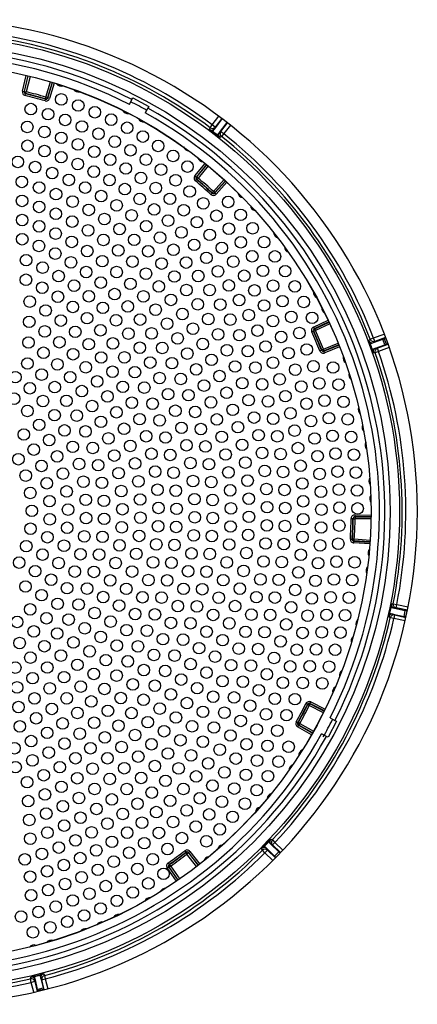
# Model space of a CAD drawing. Header units: millimetres. Extents: x 648 to 8064, y -571 to 3420.
# Tile 71 of 81: x 3976 to 4086, y 2922 to 3193. Entities that reach past the tile are written whole.
import ezdxf

# ---------------------------------------------------------------- set-up
doc = ezdxf.new("R2010")
doc.units = ezdxf.units.MM
doc.header["$MEASUREMENT"] = 0

# ---------------------------------------------------------------- blocks, each defined once
blk = doc.blocks.new('Boven')
for p, q in [((1498.32, 1275.7), (1499.37, 1280.03)), ((1499.86, 1279.91), (1498.81, 1275.58)), ((1498.91, 1275.64), (1499.94, 1279.89)), ((1500.43, 1279.77), (1499.4, 1275.53)), ((1504.79, 1274.06), (1506.05, 1278.25)), ((1506.52, 1278.11), (1505.27, 1273.92)), ((1505.33, 1273.82), (1506.61, 1278.09)), ((1507.08, 1277.94), (1505.81, 1273.67)), ((1498.32, 1275.7), (1498.81, 1275.58)), ((1498.81, 1275.58), (1498.91, 1275.64)), ((1498.91, 1275.64), (1499.4, 1275.53)), ((1499.06, 1274.49), (1499.18, 1274.98)), ((1499.28, 1275.04), (1499.18, 1274.98)), ((1499.28, 1275.04), (1499.4, 1275.53)), ((1504.57, 1273), (1504.71, 1273.48)), ((1504.65, 1273.59), (1504.79, 1274.06)), ((1504.71, 1273.48), (1504.65, 1273.59)), ((1505.27, 1273.92), (1504.79, 1274.06)), ((1505.27, 1273.92), (1505.33, 1273.82)), ((1505.81, 1273.67), (1505.33, 1273.82)), ((1527.87, 1272.05), (1528.57, 1273.37)), ((1528.57, 1273.37), (1528.81, 1273.82)), ((1528.81, 1273.82), (1533.22, 1271.47)), ((1532.98, 1271.02), (1532.28, 1269.7)), ((1533.22, 1271.47), (1532.98, 1271.02)), ((1550.78, 1266.41), (1552.6, 1268.77)), ((1551.44, 1265.33), (1553.52, 1268.07)), ((1553.4, 1268.17), (1551.57, 1265.8)), ((1552.73, 1264.33), (1554.86, 1267.05)), ((1553.15, 1264.58), (1554.98, 1266.95)), ((1550.05, 1265.14), (1550.18, 1265.61)), ((1550.18, 1265.61), (1550.78, 1266.41)), ((1551.57, 1265.8), (1550.78, 1266.41)), ((1552.1, 1263.54), (1550.83, 1264.52)), ((1550.88, 1264.59), (1551.44, 1265.33)), ((1551.57, 1265.8), (1551.44, 1265.33)), ((1552.16, 1263.61), (1552.73, 1264.33)), ((1552.73, 1264.33), (1553.15, 1264.58)), ((1553.15, 1264.58), (1553.94, 1263.97)), ((1553.94, 1263.97), (1553.32, 1263.19)), ((1555.77, 1266.34), (1553.94, 1263.97)), ((1553.32, 1263.19), (1552.9, 1262.94)), ((1545.97, 1252.32), (1548.79, 1255.77)), ((1549.18, 1255.45), (1546.35, 1252)), ((1546.47, 1252.02), (1549.24, 1255.4)), ((1549.63, 1255.08), (1546.86, 1251.7)), ((1545.97, 1252.32), (1546.35, 1252)), ((1546.1, 1250.92), (1546.42, 1251.3)), ((1546.35, 1252), (1546.47, 1252.02)), ((1546.54, 1251.31), (1546.42, 1251.3)), ((1546.47, 1252.02), (1546.86, 1251.7)), ((1546.54, 1251.31), (1546.86, 1251.7)), ((1551.09, 1248.04), (1554.03, 1251.27)), ((1554.4, 1250.94), (1551.46, 1247.7)), ((1551.46, 1247.59), (1554.46, 1250.88)), ((1554.83, 1250.54), (1551.83, 1247.25)), ((1550.42, 1247.18), (1550.76, 1247.55)), ((1550.75, 1247.67), (1551.09, 1248.04)), ((1550.76, 1247.55), (1550.75, 1247.67)), ((1551.46, 1247.7), (1551.09, 1248.04)), ((1551.46, 1247.7), (1551.46, 1247.59)), ((1551.83, 1247.25), (1551.46, 1247.59)), ((1578.75, 1210.59), (1582.79, 1212.47)), ((1578.26, 1209.26), (1578.71, 1209.47)), ((1578.83, 1209.43), (1578.71, 1209.47)), ((1578.75, 1210.59), (1578.96, 1210.13)), ((1578.83, 1209.43), (1579.28, 1209.64)), ((1583, 1212.01), (1578.96, 1210.13)), ((1578.96, 1210.13), (1579.07, 1210.09)), ((1579.07, 1210.09), (1583.03, 1211.94)), ((1579.07, 1210.09), (1579.28, 1209.64)), ((1583.24, 1211.48), (1579.28, 1209.64)), ((1594.05, 1206.89), (1594.41, 1207.21)), ((1594.41, 1207.21), (1595.34, 1207.57)), ((1595.33, 1206.3), (1597.87, 1207.26)), ((1595.34, 1207.57), (1598.29, 1208.65)), ((1595.69, 1206.63), (1595.34, 1207.57)), ((1598.65, 1207.72), (1595.69, 1206.63)), ((1598.44, 1205.69), (1597.87, 1207.26)), ((1598.28, 1207.42), (1598.67, 1207.66)), ((1598.28, 1207.42), (1598.86, 1205.84)), ((1580.53, 1204.02), (1580.99, 1204.21)), ((1580.99, 1204.21), (1581.04, 1204.32)), ((1581.04, 1204.32), (1581.5, 1204.51)), ((1581.5, 1204.51), (1585.56, 1206.14)), ((1581.69, 1204.05), (1581.5, 1204.51)), ((1581.64, 1203.94), (1585.78, 1205.6)), ((1581.69, 1204.05), (1581.64, 1203.94)), ((1585.75, 1205.68), (1581.69, 1204.05)), ((1585.96, 1205.14), (1581.83, 1203.47)), ((1594.94, 1204.44), (1594.38, 1205.94)), ((1594.46, 1205.98), (1595.33, 1206.3)), ((1595.02, 1204.46), (1595.89, 1204.77)), ((1595.69, 1206.63), (1595.33, 1206.3)), ((1595.89, 1204.77), (1598.44, 1205.69)), ((1595.89, 1204.77), (1596.37, 1204.76)), ((1596.37, 1204.76), (1599.34, 1205.85)), ((1596.37, 1204.76), (1596.72, 1203.82)), ((1599.68, 1204.91), (1596.72, 1203.82)), ((1599.32, 1205.91), (1598.86, 1205.84)), ((1581.83, 1203.47), (1581.64, 1203.94)), ((1595.78, 1203.49), (1595.29, 1203.5)), ((1596.72, 1203.82), (1595.78, 1203.49)), ((1589.16, 1157.78), (1589.66, 1157.77)), ((1589.74, 1157.69), (1589.66, 1157.77)), ((1590.17, 1158.76), (1594.63, 1158.7)), ((1590.17, 1158.76), (1590.17, 1158.26)), ((1590.17, 1158.26), (1590.25, 1158.18)), ((1594.62, 1158.2), (1590.17, 1158.26)), ((1590.25, 1158.18), (1590.24, 1157.68)), ((1590.25, 1158.18), (1594.62, 1158.12)), ((1589.74, 1157.69), (1590.24, 1157.68)), ((1594.61, 1157.62), (1590.24, 1157.68)), ((1588.93, 1152.08), (1589.43, 1152.04)), ((1589.43, 1152.04), (1589.52, 1152.12)), ((1589.52, 1152.12), (1590.02, 1152.09)), ((1589.86, 1151.01), (1589.9, 1151.51)), ((1594.31, 1150.72), (1589.86, 1151.01)), ((1589.99, 1151.59), (1589.9, 1151.51)), ((1589.9, 1151.51), (1594.34, 1151.22)), ((1589.99, 1151.59), (1590.02, 1152.09)), ((1594.35, 1151.3), (1589.99, 1151.59)), ((1590.02, 1152.09), (1594.38, 1151.8)), ((1600.31, 1134.15), (1600.79, 1134.23)), ((1600.79, 1134.23), (1601.77, 1134.04)), ((1601.56, 1133.06), (1601.77, 1134.04)), ((1601.77, 1134.04), (1604.87, 1133.38)), ((1599.97, 1130.35), (1599.57, 1130.62)), ((1599.76, 1131.6), (1600.09, 1133.17)), ((1599.85, 1131.58), (1600.75, 1131.38)), ((1600.18, 1133.16), (1601.09, 1132.98)), ((1600.75, 1131.38), (1603.75, 1130.72)), ((1600.75, 1131.38), (1601.15, 1131.11)), ((1601.15, 1131.11), (1600.94, 1130.13)), ((1601.56, 1133.06), (1601.09, 1132.98)), ((1601.09, 1132.98), (1604.1, 1132.37)), ((1601.15, 1131.11), (1604.26, 1130.45)), ((1604.68, 1132.4), (1601.56, 1133.06)), ((1603.75, 1130.72), (1604.1, 1132.37)), ((1604.53, 1132.28), (1604.18, 1130.62)), ((1604.18, 1130.62), (1604.29, 1130.58)), ((1604.65, 1132.28), (1604.53, 1132.28)), ((1600.94, 1130.13), (1599.97, 1130.35)), ((1604.04, 1129.48), (1600.94, 1130.13)), ((1577.09, 1106.44), (1576.64, 1106.67)), ((1577.13, 1106.33), (1577.09, 1106.44)), ((1577.58, 1106.11), (1577.13, 1106.33)), ((1577.58, 1106.11), (1577.8, 1106.55)), ((1577.76, 1106.67), (1577.98, 1107.11)), ((1577.76, 1106.67), (1577.8, 1106.55)), ((1581.75, 1104.68), (1577.76, 1106.67)), ((1577.8, 1106.55), (1581.71, 1104.6)), ((1577.98, 1107.11), (1581.97, 1105.13)), ((1581.49, 1104.15), (1577.58, 1106.11)), ((1574.4, 1101.38), (1573.96, 1101.63)), ((1574.59, 1100.7), (1574.34, 1100.27)), ((1574.4, 1101.38), (1574.51, 1101.41)), ((1574.95, 1101.17), (1574.51, 1101.41)), ((1574.7, 1100.73), (1574.59, 1100.7)), ((1574.59, 1100.7), (1578.47, 1098.51)), ((1574.95, 1101.17), (1574.7, 1100.73)), ((1578.51, 1098.58), (1574.7, 1100.73)), ((1574.95, 1101.17), (1578.76, 1099.01)), ((1585.1, 1101.77), (1582.76, 1097.35)), ((1583.33, 1102.71), (1584.66, 1102)), ((1584.66, 1102), (1585.1, 1101.77)), ((1578.22, 1098.07), (1574.34, 1100.27)), ((1582.31, 1097.59), (1580.99, 1098.29)), ((1582.76, 1097.35), (1582.31, 1097.59)), ((1565.1, 1067.36), (1566.22, 1068.52)), ((1566.29, 1068.46), (1566.95, 1067.82)), ((1566.92, 1069.23), (1567.37, 1069.04)), ((1567.37, 1069.04), (1568.1, 1068.36)), ((1567.4, 1067.64), (1568.1, 1068.36)), ((1568.1, 1068.36), (1570.29, 1066.24)), ((1543.19, 1066.05), (1543.49, 1065.65)), ((1543.48, 1065.53), (1543.49, 1065.65)), ((1543.48, 1065.53), (1543.79, 1065.14)), ((1544.18, 1065.44), (1543.79, 1065.14)), ((1544.2, 1065.56), (1544.18, 1065.44)), ((1544.18, 1065.44), (1546.86, 1061.99)), ((1544.59, 1065.87), (1544.2, 1065.56)), ((1546.93, 1062.04), (1544.2, 1065.56)), ((1544.59, 1065.87), (1547.32, 1062.35)), ((1564.61, 1066.2), (1564.42, 1066.64)), ((1565.32, 1065.49), (1564.61, 1066.2)), ((1565.16, 1067.3), (1565.82, 1066.65)), ((1566.02, 1066.21), (1565.32, 1065.49)), ((1567.5, 1063.38), (1565.32, 1065.49)), ((1565.82, 1066.65), (1568.01, 1064.5)), ((1565.82, 1066.65), (1566.02, 1066.21)), ((1566.02, 1066.21), (1568.21, 1064.09)), ((1566.95, 1067.82), (1569.18, 1065.7)), ((1567.4, 1067.64), (1566.95, 1067.82)), ((1569.6, 1065.52), (1567.4, 1067.64)), ((1568.01, 1064.5), (1569.18, 1065.7)), ((1538.59, 1062.67), (1538.87, 1062.26)), ((1546.46, 1061.68), (1543.79, 1065.14)), ((1538.34, 1061.28), (1538.75, 1061.56)), ((1540.88, 1057.62), (1538.34, 1061.28)), ((1538.75, 1061.56), (1541.29, 1057.9)), ((1538.87, 1061.54), (1538.75, 1061.56)), ((1538.87, 1062.26), (1538.99, 1062.24)), ((1538.87, 1061.54), (1539.28, 1061.83)), ((1541.36, 1057.95), (1538.87, 1061.54)), ((1538.99, 1062.24), (1539.28, 1061.83)), ((1539.28, 1061.83), (1541.77, 1058.24)), ((1500.54, 1030.68), (1500.61, 1031.16)), ((1500.77, 1029.7), (1500.54, 1030.68)), ((1501.58, 1031.41), (1503.14, 1031.79)), ((1501.59, 1031.32), (1501.81, 1030.42)), ((1501.81, 1030.42), (1501.74, 1029.94)), ((1501.81, 1030.42), (1502.43, 1027.78)), ((1503.16, 1031.71), (1503.39, 1030.81)), ((1503.39, 1030.81), (1504.06, 1028.18)), ((1503.67, 1030.42), (1503.39, 1030.81)), ((1503.67, 1030.42), (1504.65, 1030.66)), ((1504.34, 1027.69), (1503.67, 1030.42)), ((1504.11, 1032.02), (1504.39, 1031.62)), ((1504.39, 1031.62), (1504.65, 1030.66)), ((1504.65, 1030.66), (1505.31, 1027.93)), ((1501.74, 1029.94), (1500.77, 1029.7)), ((1501.43, 1026.99), (1500.77, 1029.7)), ((1501.74, 1029.94), (1502.41, 1027.22)), ((1502.43, 1027.78), (1504.06, 1028.18)), ((1504.17, 1027.75), (1502.53, 1027.35)), ((1502.54, 1027.25), (1502.53, 1027.35)), ((1504.17, 1027.75), (1504.22, 1027.65))]:
    blk.add_line(p, q)
for centre, radius in [((1470.93, 1159.64), 131.57), ((1470.93, 1159.64), 129), ((1470.93, 1159.64), 123.72), ((1470.93, 1159.64), 123.7), ((1509.07, 1273.42), 1.6), ((1500.63, 1270.74), 1.6), ((1513.74, 1271.75), 1.6), ((1505.41, 1269.35), 1.6), ((1510.13, 1267.75), 1.6), ((1518.33, 1269.88), 1.6), ((1522.85, 1267.83), 1.6), ((1499.67, 1265.82), 1.6), ((1514.78, 1265.95), 1.6), ((1527.27, 1265.59), 1.6), ((1504.4, 1264.43), 1.6), ((1509.07, 1262.82), 1.6), ((1519.34, 1263.96), 1.6), ((1531.6, 1263.17), 1.6), ((1499.72, 1260.62), 1.6), ((1513.66, 1261), 1.6), ((1523.82, 1261.76), 1.6), ((1535.83, 1260.58), 1.6), ((1504.42, 1259.16), 1.6), ((1509.04, 1257.48), 1.6), ((1518.16, 1258.99), 1.6), ((1522.57, 1256.77), 1.6), ((1528.19, 1259.37), 1.6), ((1532.46, 1256.8), 1.6), ((1539.95, 1257.81), 1.6), ((1497.05, 1256.17), 1.6), ((1501.83, 1254.75), 1.6), ((1513.59, 1255.59), 1.6), ((1526.88, 1254.35), 1.6), ((1536.61, 1254.04), 1.6), ((1543.94, 1254.87), 1.6), ((1506.54, 1253.09), 1.6), ((1518.04, 1253.48), 1.6), ((1531.07, 1251.75), 1.6), ((1498.16, 1250.66), 1.6), ((1502.93, 1249.09), 1.6), ((1511.15, 1251.2), 1.6), ((1515.66, 1249.08), 1.6), ((1522.39, 1251.17), 1.6), ((1526.62, 1248.66), 1.6), ((1535.14, 1248.96), 1.6), ((1540.64, 1251.11), 1.6), ((1507.6, 1247.28), 1.6), ((1520.07, 1246.74), 1.6), ((1530.73, 1245.95), 1.6), ((1539.09, 1245.98), 1.6), ((1544.53, 1248), 1.6), ((1498.21, 1245.41), 1.6), ((1502.94, 1243.76), 1.6), ((1512.18, 1245.22), 1.6), ((1524.35, 1244.18), 1.6), ((1548.29, 1244.73), 1.6), ((1555.16, 1245.11), 1.6), ((1507.56, 1241.85), 1.6), ((1516.63, 1242.93), 1.6), ((1528.49, 1241.41), 1.6), ((1534.71, 1243.05), 1.6), ((1542.89, 1242.84), 1.6), ((1551.91, 1241.3), 1.6), ((1558.62, 1241.56), 1.6), ((1498.25, 1240.13), 1.6), ((1502.93, 1238.39), 1.6), ((1512.08, 1239.69), 1.6), ((1520.97, 1240.4), 1.6), ((1532.5, 1238.44), 1.6), ((1538.55, 1239.97), 1.6), ((1546.55, 1239.53), 1.6), ((1555.37, 1237.72), 1.6), ((1561.93, 1237.86), 1.6), ((1507.49, 1236.38), 1.6), ((1516.46, 1237.28), 1.6), ((1525.16, 1237.65), 1.6), ((1536.35, 1235.28), 1.6), ((1542.24, 1236.71), 1.6), ((1550.06, 1236.05), 1.6), ((1498.27, 1234.83), 1.6), ((1502.89, 1232.98), 1.6), ((1511.93, 1234.1), 1.6), ((1520.7, 1234.63), 1.6), ((1529.2, 1234.67), 1.6), ((1545.77, 1233.29), 1.6), ((1553.41, 1232.43), 1.6), ((1558.67, 1233.99), 1.6), ((1565.09, 1234.04), 1.6), ((1507.39, 1230.85), 1.6), ((1516.23, 1231.56), 1.6), ((1524.79, 1231.74), 1.6), ((1533.08, 1231.5), 1.6), ((1540.04, 1231.92), 1.6), ((1549.14, 1229.7), 1.6), ((1561.81, 1230.12), 1.6), ((1568.08, 1230.08), 1.6), ((1499.34, 1229.06), 1.6), ((1503.91, 1227), 1.6), ((1511.74, 1228.45), 1.6), ((1520.38, 1228.78), 1.6), ((1528.72, 1228.64), 1.6), ((1536.78, 1228.12), 1.6), ((1543.55, 1228.39), 1.6), ((1556.59, 1228.65), 1.6), ((1508.33, 1224.65), 1.6), ((1515.94, 1225.78), 1.6), ((1524.35, 1225.76), 1.6), ((1532.46, 1225.32), 1.6), ((1540.31, 1224.54), 1.6), ((1546.89, 1224.68), 1.6), ((1552.34, 1225.95), 1.6), ((1559.6, 1224.74), 1.6), ((1564.78, 1226.11), 1.6), ((1570.91, 1226.01), 1.6), ((1499.3, 1223.64), 1.6), ((1503.79, 1221.45), 1.6), ((1512.59, 1222.01), 1.6), ((1519.97, 1222.85), 1.6), ((1528.14, 1222.51), 1.6), ((1536.02, 1221.8), 1.6), ((1555.36, 1222.07), 1.6), ((1567.57, 1221.99), 1.6), ((1573.57, 1221.82), 1.6), ((1508.12, 1218.95), 1.6), ((1516.67, 1219.08), 1.6), ((1523.8, 1219.68), 1.6), ((1531.73, 1219.05), 1.6), ((1543.63, 1220.79), 1.6), ((1550.04, 1220.81), 1.6), ((1562.43, 1220.7), 1.6), ((1500.33, 1217.61), 1.6), ((1512.26, 1216.14), 1.6), ((1527.43, 1216.28), 1.6), ((1539.37, 1218.09), 1.6), ((1546.76, 1216.87), 1.6), ((1552.99, 1216.8), 1.6), ((1558.19, 1218.04), 1.6), ((1565.08, 1216.53), 1.6), ((1570.18, 1217.74), 1.6), ((1576.05, 1217.52), 1.6), ((1504.73, 1215.16), 1.6), ((1520.53, 1215.9), 1.6), ((1535.11, 1215.38), 1.6), ((1542.51, 1214.19), 1.6), ((1560.84, 1213.89), 1.6), ((1572.6, 1213.39), 1.6), ((1500.2, 1212.02), 1.6), ((1508.93, 1212.38), 1.6), ((1516.18, 1213.05), 1.6), ((1524.18, 1212.46), 1.6), ((1530.84, 1212.66), 1.6), ((1538.27, 1211.51), 1.6), ((1549.67, 1212.79), 1.6), ((1555.74, 1212.63), 1.6), ((1567.54, 1212.25), 1.6), ((1578.35, 1213.13), 1.6), ((1504.48, 1209.38), 1.6), ((1512.91, 1209.27), 1.6), ((1519.88, 1209.69), 1.6), ((1527.59, 1208.78), 1.6), ((1534.02, 1208.83), 1.6), ((1545.44, 1210.13), 1.6), ((1552.37, 1208.56), 1.6), ((1558.27, 1208.34), 1.6), ((1563.28, 1209.61), 1.6), ((1569.8, 1207.86), 1.6), ((1574.83, 1208.93), 1.6), ((1500.01, 1206.33), 1.6), ((1508.53, 1206.4), 1.6), ((1516.63, 1205.87), 1.6), ((1523.32, 1206.07), 1.6), ((1541.2, 1207.47), 1.6), ((1548.13, 1205.91), 1.6), ((1565.52, 1205.23), 1.6), ((1504.13, 1203.49), 1.6), ((1512.31, 1203.09), 1.6), ((1530.75, 1204.89), 1.6), ((1536.96, 1204.81), 1.6), ((1543.88, 1203.27), 1.6), ((1554.84, 1204.19), 1.6), ((1560.59, 1203.93), 1.6), ((1571.86, 1203.38), 1.6), ((1576.87, 1204.39), 1.6), ((1499.71, 1200.53), 1.6), ((1507.98, 1200.29), 1.6), ((1520.07, 1202.19), 1.6), ((1526.5, 1202.21), 1.6), ((1533.63, 1200.79), 1.6), ((1539.64, 1200.62), 1.6), ((1550.58, 1201.55), 1.6), ((1557.07, 1199.7), 1.6), ((1567.55, 1200.74), 1.6), ((1578.71, 1199.75), 1.6), ((1503.64, 1197.46), 1.6), ((1515.8, 1199.48), 1.6), ((1523.22, 1198.26), 1.6), ((1529.4, 1198.14), 1.6), ((1546.32, 1198.91), 1.6), ((1552.78, 1197.06), 1.6), ((1562.69, 1199.4), 1.6), ((1573.72, 1198.81), 1.6), ((1584.14, 1199.43), 1.6), ((1496.37, 1196.76), 1.6), ((1511.52, 1196.75), 1.6), ((1518.98, 1195.58), 1.6), ((1536.24, 1196.51), 1.6), ((1542.05, 1196.27), 1.6), ((1548.49, 1194.42), 1.6), ((1559.07, 1195.1), 1.6), ((1564.55, 1194.78), 1.6), ((1569.37, 1196.17), 1.6), ((1580.35, 1195.05), 1.6), ((1585.69, 1194.72), 1.6), ((1500.37, 1193.68), 1.6), ((1507.24, 1194.01), 1.6), ((1514.73, 1192.91), 1.6), ((1526.05, 1194.09), 1.6), ((1531.99, 1193.87), 1.6), ((1538.56, 1192.07), 1.6), ((1544.19, 1191.78), 1.6), ((1554.74, 1192.45), 1.6), ((1570.98, 1191.52), 1.6), ((1575.38, 1194.16), 1.6), ((1496, 1190.82), 1.6), ((1503.99, 1190.17), 1.6), ((1510.48, 1190.23), 1.6), ((1517.57, 1188.79), 1.6), ((1521.81, 1191.44), 1.6), ((1528.56, 1189.71), 1.6), ((1534.28, 1189.43), 1.6), ((1550.4, 1189.81), 1.6), ((1560.81, 1190.4), 1.6), ((1566.19, 1190.07), 1.6), ((1576.82, 1189.43), 1.6), ((1581.78, 1190.27), 1.6), ((1587.04, 1189.95), 1.6), ((1499.7, 1187.43), 1.6), ((1507.2, 1186.27), 1.6), ((1513.33, 1186.14), 1.6), ((1524.3, 1187.07), 1.6), ((1540.57, 1187.48), 1.6), ((1546.05, 1187.16), 1.6), ((1556.43, 1187.74), 1.6), ((1572.36, 1186.79), 1.6), ((1502.96, 1183.6), 1.6), ((1520.03, 1184.43), 1.6), ((1530.71, 1185.16), 1.6), ((1536.24, 1184.83), 1.6), ((1552.03, 1185.09), 1.6), ((1562.31, 1185.61), 1.6), ((1567.59, 1185.28), 1.6), ((1578.05, 1184.65), 1.6), ((1583, 1185.44), 1.6), ((1588.19, 1185.12), 1.6), ((1498.72, 1180.93), 1.6), ((1509.96, 1182.05), 1.6), ((1515.76, 1181.78), 1.6), ((1526.4, 1182.51), 1.6), ((1542.28, 1182.77), 1.6), ((1547.62, 1182.44), 1.6), ((1557.86, 1182.95), 1.6), ((1563.56, 1180.75), 1.6), ((1573.52, 1182.01), 1.6), ((1505.71, 1179.4), 1.6), ((1522.08, 1179.86), 1.6), ((1532.51, 1180.45), 1.6), ((1537.87, 1180.11), 1.6), ((1543.66, 1177.95), 1.6), ((1553.39, 1180.29), 1.6), ((1559.02, 1178.08), 1.6), ((1568.75, 1180.43), 1.6), ((1579.06, 1179.82), 1.6), ((1584.01, 1180.57), 1.6), ((1589.15, 1180.26), 1.6), ((1501.46, 1176.76), 1.6), ((1512.22, 1177.53), 1.6), ((1517.74, 1177.21), 1.6), ((1528.12, 1177.78), 1.6), ((1533.94, 1175.61), 1.6), ((1539.16, 1175.28), 1.6), ((1548.88, 1177.63), 1.6), ((1554.46, 1175.41), 1.6), ((1564.54, 1175.84), 1.6), ((1569.66, 1175.53), 1.6), ((1574.46, 1177.17), 1.6), ((1584.81, 1175.65), 1.6), ((1589.9, 1175.35), 1.6), ((1497.21, 1174.11), 1.6), ((1507.91, 1174.89), 1.6), ((1513.97, 1172.8), 1.6), ((1519.26, 1172.46), 1.6), ((1523.71, 1175.12), 1.6), ((1529.44, 1172.94), 1.6), ((1544.72, 1173.05), 1.6), ((1549.85, 1172.74), 1.6), ((1559.91, 1173.16), 1.6), ((1579.86, 1174.95), 1.6), ((1503.59, 1172.24), 1.6), ((1509.53, 1170.13), 1.6), ((1524.9, 1170.26), 1.6), ((1534.99, 1170.68), 1.6), ((1540.1, 1170.37), 1.6), ((1555.24, 1170.48), 1.6), ((1565.27, 1170.87), 1.6), ((1570.33, 1170.59), 1.6), ((1575.17, 1172.3), 1.6), ((1580.44, 1170.05), 1.6), ((1585.4, 1170.7), 1.6), ((1590.45, 1170.42), 1.6), ((1499.23, 1169.59), 1.6), ((1505.05, 1167.46), 1.6), ((1515.17, 1167.9), 1.6), ((1520.3, 1167.59), 1.6), ((1530.35, 1167.99), 1.6), ((1545.45, 1168.09), 1.6), ((1550.51, 1167.81), 1.6), ((1560.52, 1168.19), 1.6), ((1575.64, 1167.4), 1.6), ((1500.49, 1164.8), 1.6), ((1510.54, 1165.21), 1.6), ((1525.64, 1165.31), 1.6), ((1535.65, 1165.68), 1.6), ((1540.69, 1165.41), 1.6), ((1555.73, 1165.52), 1.6), ((1565.73, 1165.88), 1.6), ((1570.75, 1165.62), 1.6), ((1580.79, 1165.13), 1.6), ((1585.77, 1165.73), 1.6), ((1590.79, 1165.48), 1.6), ((1505.81, 1162.53), 1.6), ((1515.81, 1162.89), 1.6), ((1520.84, 1162.63), 1.6), ((1530.84, 1162.99), 1.6), ((1545.85, 1163.09), 1.6), ((1550.87, 1162.85), 1.6), ((1560.86, 1163.2), 1.6), ((1575.89, 1162.49), 1.6), ((1500.93, 1159.86), 1.6), ((1510.93, 1160.2), 1.6), ((1525.93, 1160.31), 1.6), ((1535.92, 1160.65), 1.6), ((1540.93, 1160.42), 1.6), ((1555.93, 1160.53), 1.6), ((1565.92, 1160.87), 1.6), ((1570.93, 1160.64), 1.6), ((1580.93, 1160.19), 1.6), ((1585.93, 1160.75), 1.6), ((1590.93, 1160.52), 1.6), ((1505.87, 1157.53), 1.6), ((1515.9, 1157.85), 1.6), ((1520.89, 1157.65), 1.6), ((1530.91, 1157.97), 1.6), ((1545.92, 1158.08), 1.6), ((1550.91, 1157.87), 1.6), ((1560.92, 1158.2), 1.6), ((1575.91, 1157.56), 1.6), ((1500.56, 1154.92), 1.6), ((1510.68, 1155.18), 1.6), ((1525.76, 1155.31), 1.6), ((1535.81, 1155.61), 1.6), ((1540.8, 1155.42), 1.6), ((1555.83, 1155.54), 1.6), ((1565.86, 1155.85), 1.6), ((1570.85, 1155.65), 1.6), ((1580.84, 1155.26), 1.6), ((1585.87, 1155.77), 1.6), ((1505.21, 1152.58), 1.6), ((1515.41, 1152.82), 1.6), ((1520.44, 1152.68), 1.6), ((1530.56, 1152.95), 1.6), ((1545.64, 1153.08), 1.6), ((1550.65, 1152.9), 1.6), ((1560.7, 1153.2), 1.6), ((1565.52, 1150.85), 1.6), ((1575.7, 1152.65), 1.6), ((1585.59, 1150.79), 1.6), ((1499.38, 1150.11), 1.6), ((1509.81, 1150.24), 1.6), ((1525.14, 1150.34), 1.6), ((1535.3, 1150.6), 1.6), ((1540.33, 1150.45), 1.6), ((1545.04, 1148.1), 1.6), ((1555.45, 1150.56), 1.6), ((1560.2, 1148.22), 1.6), ((1570.53, 1150.68), 1.6), ((1580.54, 1150.33), 1.6), ((1497.42, 1145.56), 1.6), ((1503.86, 1147.78), 1.6), ((1508.32, 1145.44), 1.6), ((1514.37, 1147.89), 1.6), ((1519.51, 1147.79), 1.6), ((1524.07, 1145.45), 1.6), ((1529.79, 1147.99), 1.6), ((1534.4, 1145.64), 1.6), ((1539.49, 1145.52), 1.6), ((1550.07, 1147.96), 1.6), ((1554.77, 1145.62), 1.6), ((1564.93, 1145.87), 1.6), ((1569.96, 1145.73), 1.6), ((1575.25, 1147.74), 1.6), ((1580.01, 1145.42), 1.6), ((1585.1, 1145.83), 1.6), ((1590.11, 1145.67), 1.6), ((1501.83, 1143.21), 1.6), ((1512.78, 1143.1), 1.6), ((1518.08, 1143.01), 1.6), ((1528.61, 1143.1), 1.6), ((1544.1, 1143.18), 1.6), ((1549.19, 1143.06), 1.6), ((1559.43, 1143.28), 1.6), ((1574.58, 1142.87), 1.6), ((1506.25, 1140.86), 1.6), ((1522.56, 1140.67), 1.6), ((1533.13, 1140.76), 1.6), ((1538.31, 1140.67), 1.6), ((1553.8, 1140.72), 1.6), ((1564.07, 1140.93), 1.6), ((1569.14, 1140.81), 1.6), ((1579.26, 1140.54), 1.6), ((1584.39, 1140.9), 1.6), ((1589.44, 1140.75), 1.6), ((1499.18, 1138.98), 1.6), ((1510.66, 1138.52), 1.6), ((1516.19, 1138.4), 1.6), ((1527.02, 1138.34), 1.6), ((1542.84, 1138.33), 1.6), ((1548.01, 1138.23), 1.6), ((1558.38, 1138.38), 1.6), ((1573.68, 1138.03), 1.6), ((1503.62, 1136.59), 1.6), ((1520.62, 1136.06), 1.6), ((1531.48, 1136), 1.6), ((1536.79, 1135.91), 1.6), ((1552.55, 1135.89), 1.6), ((1562.95, 1136.04), 1.6), ((1568.08, 1135.93), 1.6), ((1578.29, 1135.7), 1.6), ((1583.48, 1136), 1.6), ((1588.55, 1135.87), 1.6), ((1500.47, 1132.67), 1.6), ((1508.05, 1134.2), 1.6), ((1513.85, 1134), 1.6), ((1525.04, 1133.72), 1.6), ((1541.25, 1133.57), 1.6), ((1546.53, 1133.48), 1.6), ((1557.07, 1133.56), 1.6), ((1572.56, 1133.23), 1.6), ((1496.86, 1129.18), 1.6), ((1504.97, 1130.2), 1.6), ((1511.09, 1129.85), 1.6), ((1518.27, 1131.64), 1.6), ((1522.68, 1129.28), 1.6), ((1529.46, 1131.38), 1.6), ((1534.92, 1131.27), 1.6), ((1551.01, 1131.14), 1.6), ((1561.58, 1131.21), 1.6), ((1566.78, 1131.12), 1.6), ((1577.11, 1130.91), 1.6), ((1582.35, 1131.15), 1.6), ((1587.47, 1131.03), 1.6), ((1501.46, 1126.58), 1.6), ((1515.53, 1127.45), 1.6), ((1527.1, 1126.92), 1.6), ((1532.74, 1126.78), 1.6), ((1539.36, 1128.93), 1.6), ((1544.76, 1128.83), 1.6), ((1549.2, 1126.49), 1.6), ((1555.48, 1128.81), 1.6), ((1559.95, 1126.47), 1.6), ((1565.24, 1126.38), 1.6), ((1571.21, 1128.5), 1.6), ((1581.01, 1126.35), 1.6), ((1507.92, 1126), 1.6), ((1519.96, 1125.06), 1.6), ((1537.15, 1124.43), 1.6), ((1542.7, 1124.3), 1.6), ((1553.64, 1124.16), 1.6), ((1569.64, 1123.83), 1.6), ((1575.72, 1126.17), 1.6), ((1586.19, 1126.24), 1.6), ((1497.56, 1123.37), 1.6), ((1504.39, 1122.49), 1.6), ((1512.41, 1123.53), 1.6), ((1516.89, 1121.08), 1.6), ((1524.39, 1122.67), 1.6), ((1530.24, 1122.45), 1.6), ((1547.12, 1121.96), 1.6), ((1558.08, 1121.82), 1.6), ((1563.46, 1121.72), 1.6), ((1574.11, 1121.51), 1.6), ((1579.46, 1121.61), 1.6), ((1584.71, 1121.51), 1.6), ((1500.52, 1119.34), 1.6), ((1508.96, 1119.91), 1.6), ((1521.37, 1118.64), 1.6), ((1527.43, 1118.32), 1.6), ((1534.65, 1120.09), 1.6), ((1540.36, 1119.91), 1.6), ((1551.54, 1119.62), 1.6), ((1567.85, 1119.25), 1.6), ((1496.36, 1116.59), 1.6), ((1505.19, 1116.61), 1.6), ((1513.51, 1117.36), 1.6), ((1531.87, 1115.92), 1.6), ((1537.76, 1115.67), 1.6), ((1544.78, 1117.55), 1.6), ((1555.96, 1117.27), 1.6), ((1561.46, 1117.15), 1.6), ((1572.29, 1116.91), 1.6), ((1577.71, 1116.95), 1.6), ((1583.04, 1116.84), 1.6), ((1501.13, 1113.68), 1.6), ((1509.82, 1113.95), 1.6), ((1518.04, 1114.85), 1.6), ((1524.34, 1114.39), 1.6), ((1542.18, 1113.29), 1.6), ((1549.19, 1115.2), 1.6), ((1553.6, 1112.84), 1.6), ((1559.23, 1112.7), 1.6), ((1565.85, 1114.75), 1.6), ((1496.83, 1111.12), 1.6), ((1505.86, 1110.86), 1.6), ((1514.42, 1111.34), 1.6), ((1520.98, 1110.7), 1.6), ((1528.81, 1111.95), 1.6), ((1534.9, 1111.6), 1.6), ((1546.6, 1110.92), 1.6), ((1563.64, 1110.35), 1.6), ((1570.27, 1112.41), 1.6), ((1575.76, 1112.36), 1.6), ((1581.17, 1112.24), 1.6), ((1501.65, 1108.1), 1.6), ((1510.55, 1108.11), 1.6), ((1517.36, 1107.25), 1.6), ((1525.5, 1108.19), 1.6), ((1531.79, 1107.71), 1.6), ((1539.34, 1109.19), 1.6), ((1551.02, 1108.55), 1.6), ((1556.78, 1108.35), 1.6), ((1568.06, 1108), 1.6), ((1573.62, 1107.87), 1.6), ((1497.23, 1105.71), 1.6), ((1506.44, 1105.2), 1.6), ((1521.94, 1104.66), 1.6), ((1536.26, 1105.26), 1.6), ((1543.78, 1106.79), 1.6), ((1561.23, 1106.06), 1.6), ((1502.11, 1102.61), 1.6), ((1513.5, 1104.07), 1.6), ((1528.44, 1104.03), 1.6), ((1540.73, 1102.82), 1.6), ((1548.21, 1104.39), 1.6), ((1554.11, 1104.14), 1.6), ((1558.62, 1101.88), 1.6), ((1565.64, 1103.7), 1.6), ((1571.28, 1103.47), 1.6), ((1497.6, 1100.36), 1.6), ((1509.43, 1101.18), 1.6), ((1518.15, 1101.37), 1.6), ((1524.87, 1100.56), 1.6), ((1532.95, 1101.52), 1.6), ((1545.19, 1100.39), 1.6), ((1551.24, 1100.06), 1.6), ((1563.04, 1099.5), 1.6), ((1568.75, 1099.17), 1.6), ((1505.16, 1098.58), 1.6), ((1514.15, 1098.35), 1.6), ((1521.09, 1097.32), 1.6), ((1529.44, 1097.98), 1.6), ((1537.46, 1099.03), 1.6), ((1541.96, 1096.55), 1.6), ((1555.81, 1097.84), 1.6), ((1496.12, 1094.33), 1.6), ((1500.72, 1096.3), 1.6), ((1509.96, 1095.6), 1.6), ((1517.12, 1094.33), 1.6), ((1525.72, 1094.65), 1.6), ((1533.99, 1095.43), 1.6), ((1548.17, 1096.13), 1.6), ((1552.82, 1093.93), 1.6), ((1560.24, 1095.43), 1.6), ((1566.04, 1094.99), 1.6), ((1571.87, 1094.74), 1.6), ((1501.08, 1090.97), 1.6), ((1505.6, 1093.14), 1.6), ((1512.97, 1091.58), 1.6), ((1521.81, 1091.55), 1.6), ((1530.32, 1092.02), 1.6), ((1538.53, 1092.89), 1.6), ((1544.91, 1092.36), 1.6), ((1557.27, 1091.49), 1.6), ((1563.15, 1090.93), 1.6), ((1496.43, 1089.11), 1.6), ((1508.66, 1089.1), 1.6), ((1517.72, 1088.68), 1.6), ((1526.47, 1088.82), 1.6), ((1534.91, 1089.42), 1.6), ((1541.47, 1088.76), 1.6), ((1549.65, 1090.16), 1.6), ((1569.1, 1090.63), 1.6), ((1504.2, 1086.89), 1.6), ((1513.48, 1086.06), 1.6), ((1522.45, 1085.85), 1.6), ((1531.12, 1086.14), 1.6), ((1546.31, 1086.55), 1.6), ((1554.13, 1087.68), 1.6), ((1560.08, 1087), 1.6), ((1566.16, 1086.63), 1.6), ((1499.61, 1084.96), 1.6), ((1509.09, 1083.69), 1.6), ((1518.27, 1083.1), 1.6), ((1527.15, 1083.07), 1.6), ((1537.84, 1085.33), 1.6), ((1542.8, 1083.09), 1.6), ((1550.82, 1084.02), 1.6), ((1556.85, 1083.21), 1.6), ((1504.56, 1081.58), 1.6), ((1513.94, 1080.59), 1.6), ((1523.03, 1080.2), 1.6), ((1534.06, 1082.08), 1.6), ((1547.34, 1080.52), 1.6), ((1563.06, 1082.76), 1.6), ((1499.92, 1079.74), 1.6), ((1509.48, 1078.32), 1.6), ((1518.77, 1077.57), 1.6), ((1530.11, 1079.03), 1.6), ((1539.13, 1079.81), 1.6), ((1553.46, 1079.56), 1.6), ((1559.81, 1079.01), 1.6), ((1504.9, 1076.3), 1.6), ((1514.37, 1075.16), 1.6), ((1526.02, 1076.19), 1.6), ((1535.32, 1076.7), 1.6), ((1543.72, 1077.17), 1.6), ((1549.92, 1076.06), 1.6), ((1556.4, 1075.41), 1.6), ((1500.22, 1074.54), 1.6), ((1509.85, 1072.98), 1.6), ((1521.79, 1073.54), 1.6), ((1531.36, 1073.77), 1.6), ((1539.94, 1073.98), 1.6), ((1546.22, 1072.71), 1.6), ((1552.85, 1071.95), 1.6), ((1500.5, 1069.36), 1.6), ((1505.22, 1071.05), 1.6), ((1517.44, 1071.11), 1.6), ((1527.27, 1071.03), 1.6), ((1536.03, 1070.97), 1.6), ((1542.39, 1069.53), 1.6), ((1508.39, 1066.92), 1.6), ((1512.97, 1068.91), 1.6), ((1523.05, 1068.49), 1.6), ((1531.99, 1068.14), 1.6), ((1538.41, 1066.52), 1.6), ((1549.15, 1068.64), 1.6), ((1503.72, 1065.17), 1.6), ((1514.29, 1064.01), 1.6), ((1518.72, 1066.15), 1.6), ((1527.82, 1065.5), 1.6), ((1498.97, 1063.65), 1.6), ((1509.76, 1062.08), 1.6), ((1523.54, 1063.04), 1.6), ((1530.1, 1061.03), 1.6), ((1534.32, 1063.69), 1.6), ((1500.45, 1058.88), 1.6), ((1505.14, 1060.37), 1.6), ((1514.67, 1058.71), 1.6), ((1519.15, 1060.78), 1.6), ((1525.77, 1058.56), 1.6), ((1537.3, 1059.66), 1.6), ((1510.1, 1056.85), 1.6), ((1521.34, 1056.28), 1.6), ((1533.11, 1057.01), 1.6), ((1500.72, 1053.75), 1.6), ((1505.44, 1055.2), 1.6), ((1516.82, 1054.19), 1.6), ((1528.81, 1054.52), 1.6), ((1507.52, 1050.62), 1.6), ((1512.21, 1052.31), 1.6), ((1524.42, 1052.22), 1.6), ((1497.95, 1047.86), 1.6), ((1502.76, 1049.14), 1.6), ((1515.37, 1048.17), 1.6), ((1519.93, 1050.1), 1.6), ((1506.01, 1044.88), 1.6), ((1510.72, 1046.43), 1.6), ((1501.24, 1043.53), 1.6)]:
    blk.add_circle(centre, radius)
for centre, radius, start, end in [((1471.43, 1159.64), 136, 270.8426, 89.1574), ((1470.93, 1159.64), 132.32, 53.2081, 83.6319), ((1470.93, 1159.64), 133.32, 53.2081, 83.6319), ((1470.93, 1159.64), 127.5, 63.1235, 150.8765), ((1470.93, 1159.64), 126, 63.1369, 150.8631), ((1509.04, 1278.69), 1.6, 216.8054, 287.6949), ((1499.29, 1275.46), 0.5, 166.356, 256.2411), ((1499.4, 1275.53), 0.5, 166.3578, 256.1991), ((1470.93, 1159.64), 118.74, 73.4743, 76.24), ((1470.93, 1159.64), 118.83, 73.5144, 76.1998), ((1470.93, 1159.64), 119.33, 73.5144, 76.1998), ((1513.74, 1277.08), 1.6, 214.5269, 285.4164), ((1470.93, 1159.64), 118.24, 73.4743, 76.24), ((1504.79, 1274.06), 0.5, 253.5151, 343.3564), ((1504.85, 1273.96), 0.5, 253.4732, 343.3583), ((1470.93, 1159.64), 126.8, 60.8726, 63.14), ((1527.42, 1271.15), 1.6, 207.6914, 278.581), ((1470.93, 1159.64), 126, 333.1369, 60.8631), ((1470.93, 1159.64), 127.5, 333.1235, 60.8765), ((1531.8, 1268.82), 1.6, 205.413, 276.3025), ((1558.18, 1274.63), 12.49, 229.405, 233.9435), ((1471.95, 1160.96), 130.27, 51.9943, 52.7057), ((1553.52, 1263.72), 1, 142.353, 231.5658), ((1470.93, 1159.64), 133.32, 21.0681, 51.4919), ((1559.4, 1272.39), 11.47, 230.5542, 235.4973), ((1470.93, 1159.64), 132.32, 21.0681, 51.4919), ((1544.37, 1260.8), 1.6, 198.5775, 269.467), ((1548.33, 1257.8), 1.6, 196.299, 267.1886), ((1470.93, 1159.64), 118.24, 47.76, 50.5257), ((1546.74, 1251.69), 0.5, 140.6417, 230.5268), ((1546.86, 1251.7), 0.5, 140.6436, 230.4849), ((1470.93, 1159.64), 118.74, 47.76, 50.5257), ((1470.93, 1159.64), 118.83, 47.8002, 50.4856), ((1470.93, 1159.64), 119.33, 47.8002, 50.4856), ((1551.09, 1248.04), 0.5, 227.8009, 317.6422), ((1551.09, 1247.92), 0.5, 227.7589, 317.644), ((1559.46, 1247.89), 1.6, 189.4636, 260.3531), ((1562.9, 1244.3), 1.6, 187.1851, 258.0746), ((1569.33, 1236.73), 1.6, 182.6282, 253.5177), ((1572.32, 1232.75), 1.6, 180.3497, 251.2392), ((1580.3, 1220.17), 1.6, 173.5142, 244.4037), ((1582.62, 1215.77), 1.6, 171.2357, 242.1253), ((1579.17, 1209.68), 0.5, 114.9274, 204.8126), ((1470.93, 1159.64), 118.74, 22.0457, 24.8114), ((1579.28, 1209.64), 0.5, 114.9293, 204.7706), ((1470.93, 1159.64), 118.83, 22.0859, 24.7713), ((1470.93, 1159.64), 119.33, 22.0859, 24.7713), ((1470.93, 1159.64), 118.24, 22.0457, 24.8114), ((1605.98, 1210.59), 12.49, 197.265, 201.8035), ((1581.46, 1204.4), 0.5, 202.0446, 291.9297), ((1581.5, 1204.51), 0.5, 202.0866, 291.9279), ((1472.5, 1160.22), 130.27, 19.8543, 20.5657), ((1605.82, 1208.05), 11.47, 198.4142, 203.3573), ((1596.24, 1203.84), 1, 110.213, 199.4258), ((1588.51, 1202.08), 1.6, 164.4003, 235.2898), ((1470.93, 1159.64), 132.32, 348.9281, 19.3519), ((1470.93, 1159.64), 133.32, 348.9281, 19.3519), ((1590.1, 1197.37), 1.6, 162.1218, 233.0113), ((1592.72, 1187.78), 1.6, 157.5649, 228.4544), ((1593.75, 1182.92), 1.6, 155.2864, 226.1759), ((1594.57, 1178.02), 1.6, 152, 223.8974), ((1595.64, 1168.13), 1.6, 148.4509, 219.3405), ((1595.88, 1163.17), 1.6, 146.1725, 217.062), ((1470.93, 1159.64), 118.24, 356.3314, 359.0971), ((1470.93, 1159.64), 118.74, 356.3314, 359.0971), ((1590.16, 1157.76), 0.5, 89.2132, 179.0983), ((1590.24, 1157.68), 0.5, 89.215, 179.0563), ((1470.93, 1159.64), 118.83, 356.3716, 359.057), ((1470.93, 1159.64), 119.33, 356.3716, 359.057), ((1589.93, 1152.01), 0.5, 176.3303, 266.2154), ((1590.02, 1152.09), 0.5, 176.3723, 266.2136), ((1595.41, 1148.27), 1.6, 139.337, 210.2265), ((1594.86, 1143.33), 1.6, 137.0585, 207.9481), ((1612.39, 1130.94), 12.49, 165.125, 169.6635), ((1610.9, 1128.87), 11.47, 166.2742, 171.2173), ((1600.54, 1130.4), 1, 78.073, 167.2858), ((1472.56, 1159.3), 130.27, 347.7143, 348.4257), ((1470.93, 1159.64), 132.32, 316.7881, 347.2119), ((1470.93, 1159.64), 133.32, 316.7881, 347.2119), ((1592.04, 1128.7), 1.6, 130.2231, 201.1126), ((1590.72, 1123.91), 1.6, 127.9446, 198.8341), ((1587.5, 1114.51), 1.6, 123.3876, 194.2772), ((1585.61, 1109.91), 1.6, 121.1092, 191.9987), ((1470.93, 1159.64), 118.24, 330.6171, 333.3829), ((1470.93, 1159.64), 118.74, 330.6171, 333.3829), ((1470.93, 1159.64), 118.83, 330.6573, 333.3427), ((1577.54, 1106.22), 0.5, 63.4989, 153.384), ((1577.58, 1106.11), 0.5, 63.5007, 153.342), ((1470.93, 1159.64), 119.33, 330.6573, 333.3427), ((1574.84, 1101.14), 0.5, 150.616, 240.5011), ((1574.95, 1101.17), 0.5, 150.658, 240.4993), ((1470.93, 1159.64), 126.8, 330.648, 333.0763), ((1470.93, 1159.64), 126, 243.1369, 330.8631), ((1470.93, 1159.64), 127.5, 243.1235, 330.8765), ((1576.28, 1092.37), 1.6, 111.9952, 182.8848), ((1573.53, 1088.23), 1.6, 109.7168, 180.6063), ((1567.53, 1080.31), 1.6, 105.1598, 176.0493), ((1564.3, 1076.53), 1.6, 102.8813, 173.7708), ((1472.13, 1158.48), 130.27, 315.5743, 316.2857), ((1575.44, 1060.09), 12.49, 132.985, 137.5235), ((1470.93, 1159.64), 132.32, 284.6481, 315.0719), ((1470.93, 1159.64), 133.32, 284.6481, 315.0719), ((1470.93, 1159.64), 118.24, 304.9029, 307.6686), ((1470.93, 1159.64), 118.74, 304.9029, 307.6686), ((1470.93, 1159.64), 118.83, 304.943, 307.6284), ((1543.79, 1065.14), 0.5, 37.7864, 127.6277), ((1543.8, 1065.25), 0.5, 37.7846, 127.6697), ((1553.74, 1066.01), 1.6, 96.0459, 166.9354), ((1573.08, 1059.12), 11.47, 134.1342, 139.0773), ((1565.12, 1065.93), 1, 45.933, 135.1458), ((1470.93, 1159.64), 119.33, 304.943, 307.6284), ((1549.96, 1062.79), 1.6, 93.7674, 164.6569), ((1539.16, 1061.85), 0.5, 124.9017, 214.7868), ((1539.28, 1061.83), 0.5, 124.9437, 214.785), ((1537.87, 1054.07), 1.6, 86.9319, 157.8215), ((1533.62, 1051.5), 1.6, 84.6535, 155.543), ((1520.3, 1044.8), 1.6, 77.818, 148.7075), ((1524.83, 1046.86), 1.6, 80.0965, 152), ((1515.7, 1042.93), 1.6, 75.5395, 146.4291), ((1506.28, 1039.75), 1.6, 70.9826, 141.8721), ((1501.49, 1038.43), 1.6, 68.7041, 139.5936), ((1470.93, 1159.64), 132.32, 252.5081, 282.9319), ((1470.93, 1159.64), 133.32, 252.5081, 282.9319), ((1503.95, 1020.18), 11.47, 101.9942, 106.9373), ((1500.84, 1030.18), 1, 13.793, 103.0058), ((1471.33, 1158.02), 130.27, 283.4343, 284.1457), ((1506.46, 1019.75), 12.49, 100.845, 105.3835)]:
    blk.add_arc(centre, radius, start, end)
for centre, major_axis, ratio, start_param, end_param in [((1550.65, 1265.94), (0.962, -0.271), 0.999956, 4.34371, 5.90081), ((1550.78, 1266.41), (0.963, -0.271), 0.999956, 4.344843, 5.900634), ((1553.94, 1263.97), (-0.507, 0.862), 0.999956, 0.382552, 1.938342), ((1552.72, 1264.32), (-0.613, -0.79), 0.011109, -0.422528, -0.008758), ((1594.98, 1207.24), (0.671, -0.742), 0.999956, 4.34371, 5.90081), ((1595.34, 1207.57), (0.671, -0.742), 0.999956, 4.344843, 5.900634), ((1593.58, 1205.69), (4.69, 1.73), 0.003491, -0.422455, -0.017453), ((1595.88, 1204.77), (-0.94, -0.342), 0.011109, -0.422528, -0.008758), ((1596.72, 1203.82), (0.03, 1), 0.999956, 0.382552, 1.938342), ((1594.17, 1204.11), (4.69, 1.73), 0.003491, 0.017453, 0.422455), ((1601.29, 1133.96), (0.173, -0.985), 0.999956, 4.34371, 5.90081), ((1601.77, 1134.04), (0.173, -0.985), 0.999956, 4.344843, 5.900634), ((1600.74, 1131.38), (-0.978, 0.21), 0.011109, -0.422528, -0.008758), ((1600.94, 1130.13), (0.557, 0.831), 0.999956, 0.382552, 1.938342), ((1599.29, 1131.66), (4.89, -1.03), 0.003491, 0.017453, 0.422455), ((1599.64, 1133.32), (4.89, -1.03), 0.003491, -0.422455, -0.017453), ((1567.65, 1068.54), (-0.377, -0.926), 0.999956, 4.34371, 5.90081), ((1568.1, 1068.36), (-0.377, -0.926), 0.999956, 4.344843, 5.900634), ((1565.32, 1065.49), (0.913, 0.407), 0.999956, 0.382552, 1.938342), ((1565.81, 1066.66), (-0.716, 0.698), 0.011109, -0.422528, -0.008758), ((1565.91, 1068.88), (3.59, -3.48), 0.003491, -0.422455, -0.017453), ((1564.73, 1067.66), (3.59, -3.48), 0.003491, 0.017453, 0.422455), ((1500.77, 1029.7), (0.99, -0.141), 0.999956, 0.382552, 1.938342), ((1501.8, 1030.43), (-0.235, 0.972), 0.011109, -0.422528, -0.008758), ((1504.36, 1031.05), (-0.812, -0.584), 0.999956, 4.34371, 5.90081), ((1504.65, 1030.66), (-0.812, -0.584), 0.999956, 4.344843, 5.900634), ((1501.34, 1032.21), (1.19, -4.86), 0.003491, 0.017453, 0.422455), ((1502.98, 1032.61), (1.19, -4.86), 0.003491, -0.422455, -0.017453)]:
    blk.add_ellipse(centre, major_axis=major_axis, ratio=ratio, start_param=start_param, end_param=end_param)
for points in [[(1498.32, 1275.7), (1498.26, 1275.44), (1498.3, 1275.17), (1498.51, 1274.83), (1498.6, 1274.73), (1498.81, 1274.58), (1498.93, 1274.52), (1499.06, 1274.49)], [(1504.57, 1273), (1504.82, 1272.93), (1505.1, 1272.96), (1505.44, 1273.14), (1505.54, 1273.23), (1505.71, 1273.43), (1505.77, 1273.55), (1505.81, 1273.67)], [(1545.97, 1252.32), (1545.8, 1252.12), (1545.72, 1251.85), (1545.76, 1251.46), (1545.79, 1251.33), (1545.92, 1251.1), (1546, 1251), (1546.1, 1250.92)], [(1550.42, 1247.18), (1550.61, 1247.01), (1550.88, 1246.91), (1551.27, 1246.93), (1551.4, 1246.96), (1551.64, 1247.07), (1551.74, 1247.15), (1551.83, 1247.25)], [(1578.75, 1210.59), (1578.51, 1210.48), (1578.32, 1210.27), (1578.18, 1209.9), (1578.16, 1209.77), (1578.17, 1209.51), (1578.21, 1209.38), (1578.26, 1209.26)], [(1580.53, 1204.02), (1580.63, 1203.78), (1580.83, 1203.58), (1581.19, 1203.43), (1581.32, 1203.4), (1581.58, 1203.4), (1581.71, 1203.42), (1581.83, 1203.47)], [(1590.17, 1158.76), (1589.91, 1158.77), (1589.65, 1158.66), (1589.37, 1158.39), (1589.29, 1158.28), (1589.19, 1158.04), (1589.16, 1157.91), (1589.16, 1157.78)], [(1588.93, 1152.08), (1588.92, 1151.81), (1589.01, 1151.55), (1589.27, 1151.25), (1589.37, 1151.17), (1589.61, 1151.06), (1589.73, 1151.02), (1589.86, 1151.01)], [(1577.98, 1107.11), (1577.75, 1107.23), (1577.47, 1107.25), (1577.1, 1107.13), (1576.98, 1107.06), (1576.78, 1106.89), (1576.7, 1106.78), (1576.64, 1106.67)], [(1573.96, 1101.63), (1573.83, 1101.4), (1573.8, 1101.12), (1573.91, 1100.74), (1573.97, 1100.62), (1574.13, 1100.42), (1574.23, 1100.33), (1574.34, 1100.27)], [(1544.59, 1065.87), (1544.43, 1066.08), (1544.18, 1066.21), (1543.8, 1066.26), (1543.66, 1066.25), (1543.41, 1066.18), (1543.29, 1066.13), (1543.19, 1066.05)], [(1538.59, 1062.67), (1538.37, 1062.52), (1538.22, 1062.28), (1538.15, 1061.9), (1538.16, 1061.76), (1538.21, 1061.51), (1538.26, 1061.39), (1538.34, 1061.28)]]:
    blk.add_open_spline(points, degree=3, knots=[0, 0, 0, 0, 0.5, 0.5, 0.75, 0.75, 1, 1, 1, 1])

msp = doc.modelspace()

# ---------------------------------------------------------------- block references
msp.add_blockref('Boven', (2478.16, 1897.85))

doc.saveas('drawing.dxf')
